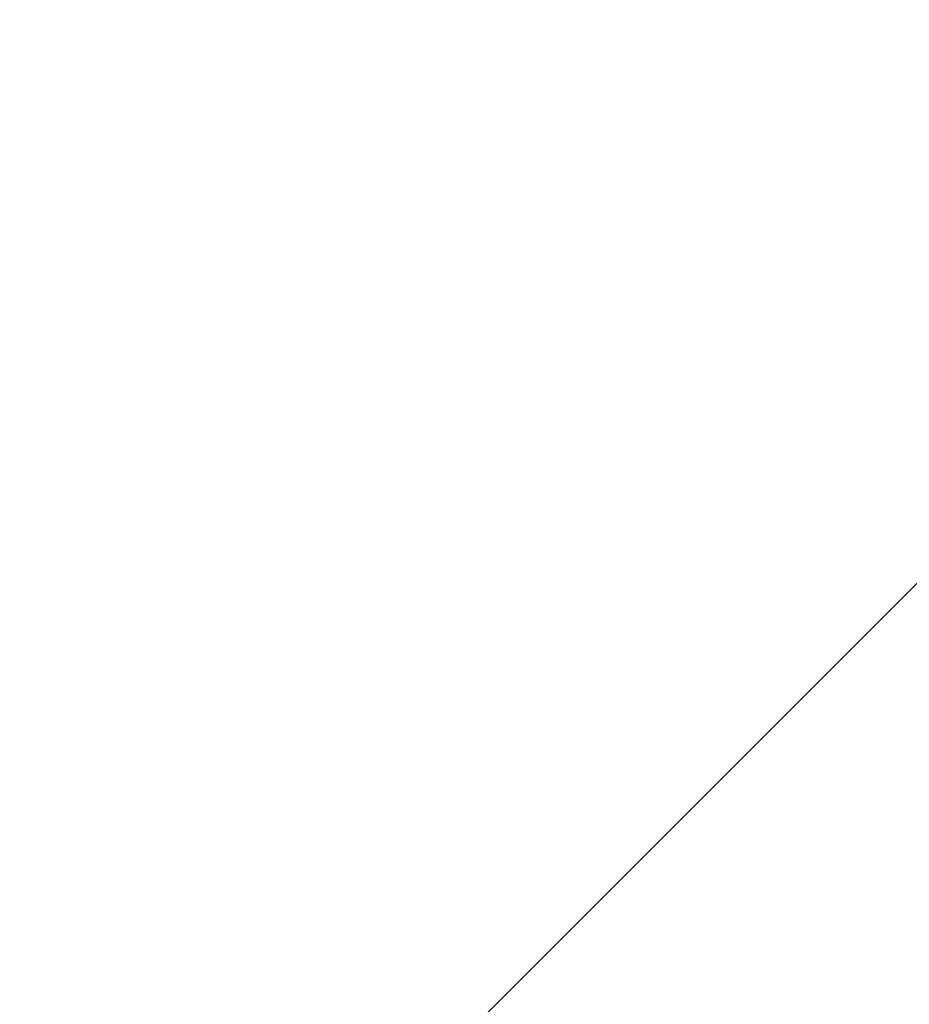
# Model space of a CAD drawing. Header units: millimetres. Extents: x -1753 to 37187, y -1972 to 14840.
# Tile 70 of 128: x 5473 to 5581, y 5530 to 5650. Entities that reach past the tile are written whole.
import ezdxf
from ezdxf.enums import TextEntityAlignment as Align

# ---------------------------------------------------------------- set-up
doc = ezdxf.new("R2010")
doc.units = ezdxf.units.MM
doc.header["$LTSCALE"] = 2
doc.header["$MEASUREMENT"] = 0
doc.linetypes.add('DASHED', pattern=[0.75, 0.5, -0.25])
doc.linetypes.add('HIDDEN', pattern=[0.375, 0.25, -0.125])
doc.layers.add('FIRE-SPKLR-EQP', color=1, linetype='Continuous', true_color=0xff0000)
doc.layers.add('FIRE-SPKLR-EQP-MPA-12SM-C', color=3, linetype='HIDDEN', true_color=0x00ff00)
doc.layers.add('GREY SCALE', color=9, linetype='Continuous', lineweight=0, true_color=0x808080)
doc.styles.get("Standard").update_dxf_attribs({"font": 'times.ttf'})

# ---------------------------------------------------------------- blocks, each defined once
blk = doc.blocks.new('SPKLR-EQP-PENDENT-68C')
at = {"layer": 'FIRE-SPKLR-EQP-MPA-12SM-C', "linetype": 'DASHED'}
blk.add_circle((0, 0), 2450, dxfattribs=at)
blk = doc.blocks.new('RCP LAYOUT')
at = {"layer": 'GREY SCALE', "lineweight": -3}
blk.add_line((3270, 3270), (5890, 5890), dxfattribs=at)
for tag, p in [('EXIT', (2198, 13730)), ('EXIT', (15225, 13730)), ('E', (15529.99, 8869.99)), ('E', (15529.99, 7669.99)), ('E', (15529.99, 5869.99)), ('E', (15529.99, 4669.96)), ('EXIT', (13114.86, 3718.64)), ('E', (11657, 3149.92)), ('E', (13457, 3149.92)), ('E', (15257.01, 3149.72)), ('E', (16457.43, 3149.81)), ('EXIT', (15988.31, 2270)), ('E', (1505, 1600)), ('E', (2705, 1600)), ('E', (3905, 1600)), ('E', (5105, 1600)), ('E', (6305, 1600)), ('E', (7505, 1600)), ('E', (8705, 1600)), ('E', (11657, 1349.95)), ('E', (13557, 1350)), ('E', (14757, 1350)), ('EXIT', (6723.48, 950))]:
    blk.add_attdef(tag, text='', height=100, dxfattribs=at).set_placement(p, align=Align.MIDDLE_CENTER)
blk.add_attdef('E', text='', height=100, rotation=44.9147, dxfattribs=at).set_placement((13564.52, 5892.8), align=Align.MIDDLE_CENTER)

msp = doc.modelspace()

# ---------------------------------------------------------------- block references
at = {"layer": 'FIRE-SPKLR-EQP'}
for p in [(4700, 7007.31), (7600, 6255), (4700, 3966.21), (7600, 3630)]:
    msp.add_blockref('SPKLR-EQP-PENDENT-68C', p, dxfattribs=at)
at = {"layer": 'GREY SCALE', "lineweight": -3}
msp.add_blockref('RCP LAYOUT', (0, 0), dxfattribs=at)

doc.saveas('drawing.dxf')
